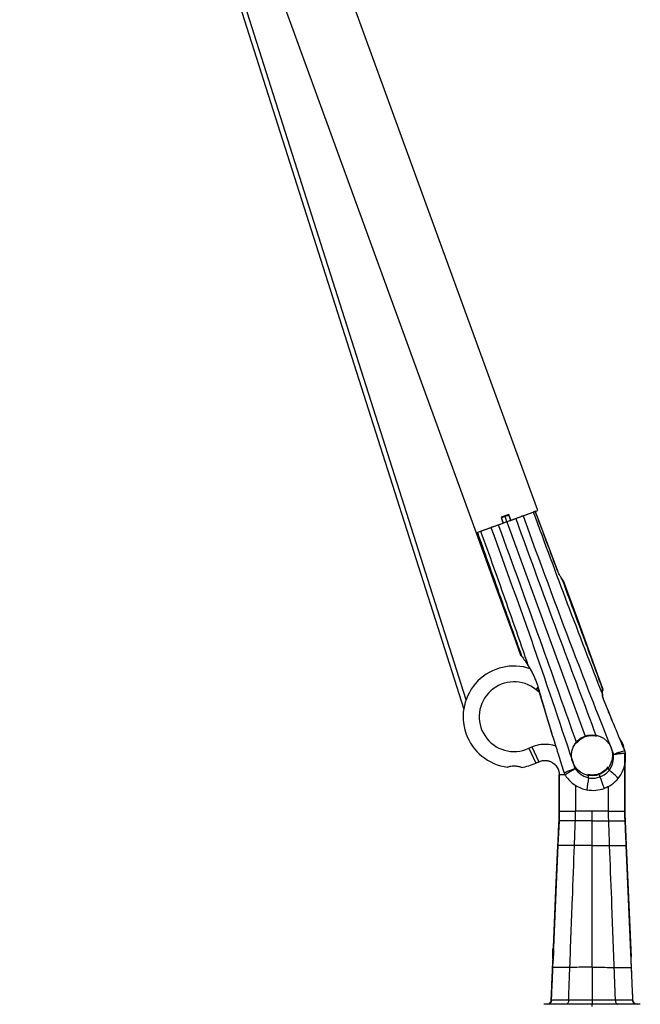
# Model space of a CAD drawing. Header units: millimetres. Extents: x 344 to 1211, y 459 to 1187.
# Tile 7 of 17: x 381 to 532, y 707 to 947. Entities that reach past the tile are written whole.
import ezdxf

# ---------------------------------------------------------------- set-up
doc = ezdxf.new("R2010")
doc.units = ezdxf.units.MM
doc.header["$LTSCALE"] = 5

msp = doc.modelspace()

# ---------------------------------------------------------------- linework, layer by layer
at = {"color": 7, "linetype": 'Continuous', "lineweight": 25}
for p, q in [((381, 1118.77), (489.25, 778.7)), ((489.77, 781), (383.01, 1116.41)), ((507.25, 827.15), (401.22, 1118.45)), ((386.19, 1112.98), (492.22, 821.68)), ((500.16, 826.16), (498.28, 825.48)), ((499.28, 825.81), (500.12, 826.12)), ((499.3, 825.74), (499.28, 825.81)), ((500.63, 824.74), (500.15, 826.03)), ((500.67, 824.75), (500.16, 826.16)), ((500.67, 824.75), (507.25, 827.15)), ((501.86, 825.19), (503.64, 825.83)), ((503.64, 825.83), (506.15, 826.75)), ((506.15, 826.75), (506.63, 826.92)), ((512.04, 812.56), (506.62, 827.03)), ((492.22, 821.68), (498.79, 824.07)), ((495.83, 822.99), (497.61, 823.64)), ((497.61, 823.64), (498.84, 824.09)), ((498.28, 825.48), (498.79, 824.07)), ((498.34, 825.47), (498.37, 825.38)), ((498.84, 824.09), (498.37, 825.38)), ((499.73, 824.41), (499.25, 825.73)), ((499.73, 824.41), (518.75, 772.16)), ((500.63, 824.74), (501.86, 825.19)), ((492.22, 821.68), (492.52, 821.79)), ((492.22, 821.68), (492.22, 821.68)), ((492.22, 821.68), (497.04, 808.41)), ((492.52, 821.79), (493.31, 822.07)), ((493.31, 822.07), (495.83, 822.99)), ((513.08, 810.5), (513.12, 810.41)), ((513.46, 810.09), (516.91, 800.61)), ((497.04, 808.41), (501.87, 795.14)), ((516.91, 800.61), (521.74, 787.34)), ((501.87, 795.14), (503.06, 791.87)), ((503.07, 791.87), (503.11, 791.78)), ((503.07, 791.87), (503.11, 791.78)), ((503.09, 791.82), (503.14, 791.74)), ((503.19, 791.7), (503.13, 791.76)), ((503.3, 791.62), (503.34, 791.57)), ((521.74, 787.34), (523.11, 783.57)), ((506.84, 783.44), (507.27, 783.97)), ((507.6, 782.83), (506.84, 783.44)), ((507.2, 784.14), (510.46, 773.24)), ((522.93, 783), (522.97, 783.1)), ((523.04, 783.18), (523.04, 783.18)), ((523.22, 781.15), (523.14, 781.37)), ((524.35, 778.38), (523.22, 781.15)), ((524.37, 778.39), (523.25, 781.15)), ((524.37, 778.38), (523.25, 781.15)), ((525.37, 775.94), (524.35, 778.44)), ((524.37, 778.38), (524.35, 778.44)), ((510.45, 773.31), (511.35, 770.47)), ((505.05, 769.16), (505.79, 769.51)), ((505.05, 769.16), (506.74, 765.54)), ((505.79, 769.51), (507.48, 765.88)), ((528.25, 768.95), (528.25, 768.95)), ((528.42, 768.53), (528.42, 768.53)), ((528.45, 768.44), (528.44, 768.48)), ((528.44, 768.48), (528.44, 768.48)), ((528.44, 768.48), (528.44, 768.48)), ((528.45, 768.44), (528.45, 768.44)), ((506.74, 765.54), (507.48, 765.88)), ((507.48, 765.88), (506.74, 765.54)), ((528.46, 767.47), (528.4, 767.96)), ((528.46, 767.47), (528.41, 767.9)), ((528.46, 753.87), (528.46, 767.47)), ((528.46, 767.47), (528.46, 767.47)), ((528.46, 767.47), (528.46, 753.87)), ((503.26, 764.5), (503.26, 764.5)), ((503.26, 764.5), (503.26, 764.5)), ((506.74, 765.54), (506.74, 765.54)), ((513.54, 763.59), (513.54, 763.59)), ((512.46, 762.71), (512.46, 753.87)), ((512.46, 753.87), (512.46, 762.71)), ((513.87, 762.71), (512.46, 762.71)), ((513.68, 763.16), (513.72, 763.06)), ((513.91, 762.64), (513.94, 762.58)), ((522.17, 762.77), (522.37, 762.2)), ((526.86, 761.84), (527.48, 762.72)), ((516.46, 760.2), (516.46, 753.87)), ((518.13, 759.32), (519.17, 759.04)), ((524.46, 753.87), (524.46, 759.93)), ((512.46, 753.87), (512.46, 753.87)), ((514.94, 753.87), (516.46, 753.87)), ((520.46, 753.87), (516.46, 753.87)), ((524.46, 753.87), (520.46, 753.87)), ((524.46, 753.87), (525.98, 753.87)), ((528.46, 753.87), (528.46, 753.87)), ((512.41, 751.52), (512.15, 745.51)), ((528.51, 751.52), (528.77, 745.51)), ((512.15, 745.51), (511.06, 720.64)), ((520.46, 715.77), (520.46, 745.47)), ((528.77, 745.51), (529.96, 718.25)), ((511.09, 720.54), (510.92, 720.26)), ((510.92, 718.87), (510.92, 720.26)), ((511.09, 718.84), (511.09, 720.54)), ((510.92, 717.82), (510.92, 718.87)), ((510.92, 717.82), (511.09, 717.54)), ((511.09, 717.54), (511.09, 718.84)), ((530.01, 717.15), (529.96, 718.25)), ((510.92, 717.44), (510.85, 715.72)), ((510.92, 717.44), (510.92, 717.44)), ((530.07, 715.72), (530.01, 717.15)), ((509.51, 706.76), (508.7, 706.75)), ((520.46, 706.75), (508.7, 706.75)), ((510.33, 706.91), (509.66, 706.77)), ((514.19, 706.76), (513.19, 706.76)), ((520.46, 706.76), (518.57, 706.76)), ((520.46, 706.76), (520.46, 706.75)), ((522.37, 706.76), (520.46, 706.76)), ((520.46, 706.25), (520.46, 706.75)), ((532.21, 706.75), (520.46, 706.75)), ((527.75, 706.76), (526.73, 706.76)), ((531.26, 706.77), (530.59, 706.91)), ((532.21, 706.75), (531.41, 706.76)), ((531.41, 706.76), (531.41, 706.76))]:
    msp.add_line(p, q, dxfattribs=at)
at = {"color": 7, "linetype": 'Continuous', "lineweight": 25, "flags": 128}
for points in [[(506.63, 826.92), (506.66, 826.93), (506.67, 826.94), (506.64, 826.93), (506.59, 826.91), (506.52, 826.88), (506.43, 826.85), (506.38, 826.83), (506.35, 826.82), (506.35, 826.82), (506.35, 826.82), (506.35, 826.82), (506.35, 826.82), (506.35, 826.82), (506.35, 826.82), (506.35, 826.82), (506.35, 826.83), (506.35, 826.83), (506.35, 826.83), (506.35, 826.83), (506.35, 826.83), (506.35, 826.83), (506.35, 826.83), (506.35, 826.83), (506.35, 826.82), (506.34, 826.82), (506.34, 826.82), (506.34, 826.82), (506.34, 826.82), (506.34, 826.82), (506.34, 826.82), (506.34, 826.82), (506.34, 826.82), (506.34, 826.82), (506.35, 826.82), (506.35, 826.82), (506.35, 826.82), (506.35, 826.82), (506.35, 826.82), (506.35, 826.82), (506.35, 826.82), (506.35, 826.82), (506.35, 826.82), (506.35, 826.82), (506.35, 826.82), (506.35, 826.82), (506.35, 826.82), (506.35, 826.82), (506.35, 826.82), (506.35, 826.82), (506.35, 826.82), (506.35, 826.82), (506.35, 826.82), (506.35, 826.82), (506.35, 826.82), (506.34, 826.82), (506.33, 826.82), (506.33, 826.82), (506.33, 826.82), (506.33, 826.82), (506.33, 826.82), (506.33, 826.82), (506.33, 826.82), (506.33, 826.82), (506.33, 826.82), (506.33, 826.82), (506.34, 826.82), (506.36, 826.83), (506.37, 826.83), (506.37, 826.83), (506.37, 826.83), (506.37, 826.83), (506.37, 826.83), (506.37, 826.83), (506.37, 826.83), (506.37, 826.83), (506.35, 826.83), (506.32, 826.82), (506.21, 826.78)], [(512.01, 812.55), (512.04, 812.56), (512.05, 812.56), (512.04, 812.56)], [(512.04, 812.56), (512.03, 812.56), (512.01, 812.55)], [(504.89, 789.31), (504.87, 789.28), (504.86, 789.25), (504.86, 789.22), (504.87, 789.21), (504.9, 789.19), (504.93, 789.19), (504.96, 789.19)], [(507.28, 784.16), (507.23, 784.14), (507.2, 784.14), (507.21, 784.14), (507.24, 784.15), (507.27, 784.16)], [(528.25, 768.95), (528.35, 768.71), (528.42, 768.52)], [(513.54, 763.59), (513.62, 763.35), (513.68, 763.16)], [(524.38, 764.46), (524.5, 764.15), (524.64, 763.78)], [(519.4, 762.58), (519.49, 762.33), (519.62, 761.95)], [(522.37, 762.2), (522.57, 761.65), (522.77, 761.13), (522.94, 760.64), (523.1, 760.21), (523.23, 759.86), (523.32, 759.6), (523.38, 759.44), (523.4, 759.38)], [(511.06, 720.64), (511.67, 734.56), (512.15, 745.51)], [(530.07, 715.72), (529.34, 732.4), (528.77, 745.51)], [(510.85, 715.72), (510.89, 716.68), (510.92, 717.44)], [(509.51, 706.76), (509.51, 706.76), (509.51, 706.76), (509.51, 706.76), (509.51, 706.76), (509.51, 706.76), (509.51, 706.76), (509.51, 706.76), (509.51, 706.76)], [(514.76, 707.75), (514.75, 707.55), (514.71, 707.37), (514.66, 707.2), (514.59, 707.05), (514.5, 706.93), (514.41, 706.84), (514.3, 706.78), (514.19, 706.76)], [(520.46, 707.75), (520.46, 707.56), (520.46, 707.37), (520.46, 707.2), (520.46, 707.05), (520.46, 706.93), (520.46, 706.84), (520.46, 706.78), (520.46, 706.76)], [(526.16, 707.75), (526.17, 707.55), (526.2, 707.37), (526.26, 707.2), (526.33, 707.05), (526.41, 706.93), (526.51, 706.84), (526.62, 706.78), (526.73, 706.76)], [(531.41, 706.76), (531.41, 706.76), (531.41, 706.76), (531.41, 706.76), (531.41, 706.76), (531.41, 706.76), (531.41, 706.76), (531.41, 706.76), (531.41, 706.76)]]:
    msp.add_lwpolyline(points, dxfattribs=at)
at = {"color": 7, "linetype": 'Continuous', "lineweight": 25}
msp.add_circle((520.46, 767.47), 5, dxfattribs=at)
for centre, radius, start, end in [((512.99, 809.91), 0.5, 20, 65), ((503.44, 792.01), 0.4, 199.9997, 230.6996), ((503.58, 791.88), 0.386, 198.7172, 230.6632), ((503.61, 791.77), 0.342, 196.8739, 215.8042), ((503.61, 791.77), 0.341, 215.8479, 232.9591), ((501.41, 776.84), 12.37, 71.1197, 262.9216), ((501.46, 776.87), 8.5, 50.71, 295), ((522.73, 783.44), 0.4, 320, 20), ((501.46, 776.87), 12.5, 278.278, 295), ((501.46, 776.87), 12.5, 278.2794, 295), ((511.5, 746.56), 21.66, 44.8496, 52.6508), ((514.18, 763.17), 0.472, 192.3815, 198.4651), ((514.33, 762.89), 0.49, 209.2986, 217.8271), ((540.76, 757.21), 21.66, 167.3494, 175.1498), ((509.5, 707.76), 1, 270.5004, 357.5072), ((509.5, 707.76), 1, 270.4999, 357.5064), ((531.42, 707.76), 1, 182.4928, 269.4997), ((531.42, 707.76), 1, 182.4936, 269.5001)]:
    msp.add_arc(centre, radius, start, end, dxfattribs=at)
for points, knots in [([(499.25, 825.73), (499.42, 825.78), (499.72, 825.88), (500.02, 825.98), (500.15, 826.03)], [0, 0, 0, 0, 0.559098, 1, 1, 1, 1]), ([(503.2, 825.72), (503.24, 825.73), (503.3, 825.76), (503.34, 825.77), (503.36, 825.78)], [0, 0, 0, 0, 0.500123, 1, 1, 1, 1]), ([(503.53, 825.82), (503.53, 825.82), (503.52, 825.81), (503.47, 825.79), (503.39, 825.77), (503.32, 825.74), (503.28, 825.73)], [0, 0, 0, 0, 0.249273, 0.499995, 0.750259, 1, 1, 1, 1]), ([(503.31, 825.76), (503.31, 825.76), (503.33, 825.76), (503.37, 825.76), (503.41, 825.77), (503.43, 825.78)], [0, 0, 0, 0, 0.005247, 0.514407, 1, 1, 1, 1]), ([(503.64, 825.83), (507.63, 814.92), (514.76, 795.44), (522.37, 776.15), (525.72, 767.66)], [0, 0, 0, 0, 0.559875, 1, 1, 1, 1]), ([(506.15, 826.75), (508.89, 819.31), (514.37, 804.43), (520.11, 789.66), (522.98, 782.27)], [0, 0, 0, 0, 0.499932, 1, 1, 1, 1]), ([(512.01, 812.55), (511.01, 815.2), (509.21, 819.99), (507.43, 824.78), (506.63, 826.92)], [0, 0, 0, 0, 0.553436, 1, 1, 1, 1]), ([(497.61, 823.64), (501.21, 813.72), (507.65, 796), (513.92, 778.22), (516.67, 770.39)], [0, 0, 0, 0, 0.559994, 1, 1, 1, 1]), ([(498.37, 825.38), (498.53, 825.44), (498.83, 825.56), (499.12, 825.68), (499.25, 825.73)], [0, 0, 0, 0, 0.560927, 1, 1, 1, 1]), ([(498.84, 824.09), (499.01, 824.15), (499.3, 824.26), (499.6, 824.36), (499.73, 824.41)], [0, 0, 0, 0, 0.5599832, 1, 1, 1, 1]), ([(499.73, 824.41), (499.9, 824.47), (500.2, 824.58), (500.49, 824.69), (500.63, 824.74)], [0, 0, 0, 0, 0.559982, 1, 1, 1, 1]), ([(501.86, 825.19), (505.47, 815.27), (511.93, 797.55), (518.56, 779.91), (521.48, 772.14)], [0, 0, 0, 0, 0.559994, 1, 1, 1, 1]), ([(492.52, 821.79), (494.53, 816.16), (498.1, 806.12), (501.7, 796.09), (503.29, 791.67)], [0, 0, 0, 0, 0.56, 1, 1, 1, 1]), ([(493.31, 822.07), (495.42, 816.23), (499.18, 805.79), (502.81, 795.31), (504.41, 790.7)], [0, 0, 0, 0, 0.559966, 1, 1, 1, 1]), ([(495.83, 822.99), (499.36, 813.24), (506.44, 793.74), (513.01, 774.07), (516.3, 764.23)], [0, 0, 0, 0, 0.4998805, 1, 1, 1, 1]), ([(496.17, 823.14), (496.13, 823.12), (496.06, 823.1), (495.98, 823.07), (495.93, 823.05), (495.92, 823.05), (495.92, 823.05)], [0, 0, 0, 0, 0.24969, 0.500031, 0.750716, 1, 1, 1, 1]), ([(496.01, 823.12), (496, 823.1), (495.97, 823.08), (495.93, 823.07), (495.92, 823.06)], [0, 0, 0, 0, 0.514694, 1, 1, 1, 1]), ([(496.02, 823.08), (496.04, 823.09), (496.08, 823.11), (496.12, 823.14), (496.17, 823.19), (496.19, 823.22), (496.19, 823.24)], [0, 0, 0, 0, 0.236242, 0.483944, 0.739954, 1, 1, 1, 1]), ([(496.07, 823.12), (496.09, 823.13), (496.13, 823.15), (496.2, 823.17), (496.23, 823.18)], [0, 0, 0, 0, 0.499839, 1, 1, 1, 1]), ([(513.08, 810.5), (513, 810.63), (512.83, 810.91), (512.43, 811.58), (512.18, 812.16), (512.01, 812.55)], [0, 0, 0, 0, 0.257201, 0.504408, 1, 1, 1, 1]), ([(513.08, 810.5), (513.07, 810.53), (513.06, 810.59), (513.02, 810.64), (512.99, 810.65), (512.99, 810.65)], [0, 0, 0, 0, 0.504267, 0.993273, 1, 1, 1, 1]), ([(513.06, 810.47), (513.07, 810.48), (513.08, 810.5), (513.05, 810.57), (513.03, 810.62)], [0, 0, 0, 0, 0.371839, 1, 1, 1, 1]), ([(513.1, 810.41), (513.09, 810.42), (513.08, 810.43), (513.06, 810.45), (513.05, 810.45)], [0, 0, 0, 0, 0.884879, 1, 1, 1, 1]), ([(513.36, 810.13), (513.33, 810.16), (513.26, 810.21), (513.15, 810.4), (513.08, 810.5)], [0, 0, 0, 0, 0.467753, 1, 1, 1, 1]), ([(513.36, 810.13), (513.34, 810.16), (513.32, 810.22), (513.26, 810.3), (513.19, 810.37), (513.13, 810.4), (513.1, 810.41)], [0, 0, 0, 0, 0.25175, 0.505625, 0.756605, 1, 1, 1, 1]), ([(513.12, 810.41), (514.97, 805.39), (518.29, 796.42), (521.59, 787.45), (523.04, 783.5)], [0, 0, 0, 0, 0.559995, 1, 1, 1, 1]), ([(513.2, 810.37), (513.2, 810.37), (513.2, 810.37), (513.16, 810.39), (513.15, 810.39)], [0, 0, 0, 0, 0.800206, 1, 1, 1, 1]), ([(513.46, 810.09), (513.46, 810.09), (513.45, 810.09), (513.39, 810.12), (513.36, 810.13)], [0, 0, 0, 0, 0.521434, 1, 1, 1, 1]), ([(503.07, 791.87), (503.08, 791.86), (503.09, 791.85), (503.17, 791.79), (503.22, 791.75)], [0, 0, 0, 0, 0.478744, 1, 1, 1, 1]), ([(503.2, 791.69), (503.21, 791.68), (503.22, 791.67), (503.29, 791.61), (503.34, 791.58)], [0, 0, 0, 0, 0.392765, 1, 1, 1, 1]), ([(503.22, 791.75), (503.23, 791.74), (503.25, 791.72), (503.27, 791.69), (503.29, 791.67)], [0, 0, 0, 0, 0.54761, 1, 1, 1, 1]), ([(503.29, 791.67), (503.35, 791.58), (503.5, 791.38), (504.06, 790.6), (504.55, 789.85), (504.89, 789.31)], [0, 0, 0, 0, 0.189617, 0.427323, 1, 1, 1, 1]), ([(503.34, 791.58), (503.35, 791.57), (503.37, 791.55), (503.4, 791.51), (503.41, 791.5)], [0, 0, 0, 0, 0.546429, 1, 1, 1, 1]), ([(503.41, 791.5), (503.39, 791.52), (503.36, 791.55), (503.35, 791.57), (503.34, 791.58)], [0, 0, 0, 0, 0.573226, 1, 1, 1, 1]), ([(503.41, 791.5), (503.44, 791.46), (503.5, 791.39), (503.58, 791.27), (503.63, 791.21)], [0, 0, 0, 0, 0.478585, 1, 1, 1, 1]), ([(504.41, 790.7), (504.5, 790.44), (504.66, 789.98), (504.82, 789.52), (504.89, 789.31)], [0, 0, 0, 0, 0.559997, 1, 1, 1, 1]), ([(504.89, 789.31), (505.21, 788.76), (505.84, 787.7), (506.53, 786.22), (507, 785.05), (507.19, 784.43), (507.28, 784.16)], [0, 0, 0, 0, 0.348479, 0.6657719, 0.8507694, 1, 1, 1, 1]), ([(507.28, 784.16), (507.64, 782.9), (508.32, 780.58), (509.2, 777.56), (509.9, 775.2), (510.29, 773.9), (510.46, 773.32)], [0, 0, 0, 0, 0.346464, 0.641349, 0.836915, 1, 1, 1, 1]), ([(522.98, 782.27), (522.97, 782.42), (522.95, 782.73), (522.97, 783.11), (523, 783.41), (523.03, 783.47), (523.04, 783.5)], [0, 0, 0, 0, 0.22449, 0.47952, 0.751949, 1, 1, 1, 1]), ([(523.04, 783.5), (523.05, 783.46), (523.07, 783.4), (523.07, 783.29), (523.03, 783.19), (522.99, 783.13), (522.97, 783.1)], [0, 0, 0, 0, 0.2456137, 0.499979, 0.7543553, 1, 1, 1, 1]), ([(522.97, 783.1), (522.99, 783.13), (523.03, 783.17), (523.04, 783.18), (523.04, 783.18)], [0, 0, 0, 0, 0.560535, 1, 1, 1, 1]), ([(523.03, 782.17), (523.02, 782.29), (523, 782.54), (523, 782.81), (523, 782.97), (522.98, 783), (522.97, 783)], [0, 0, 0, 0, 0.271276, 0.564157, 0.874195, 1, 1, 1, 1]), ([(523.04, 783.5), (523.06, 783.52), (523.1, 783.57), (523.11, 783.57), (523.11, 783.57)], [0, 0, 0, 0, 0.559473, 1, 1, 1, 1]), ([(523.14, 781.37), (523.1, 781.52), (523.02, 781.84), (522.99, 782.12), (522.98, 782.27)], [0, 0, 0, 0, 0.471323, 1, 1, 1, 1]), ([(522.98, 782.27), (522.99, 782.25), (523.01, 782.23), (523.03, 782.19), (523.03, 782.16), (523.03, 782.15)], [0, 0, 0, 0, 0.353105, 0.731248, 1, 1, 1, 1]), ([(523.18, 781.36), (523.15, 781.49), (523.07, 781.77), (523.05, 782.02), (523.03, 782.15)], [0, 0, 0, 0, 0.470121, 1, 1, 1, 1]), ([(523.14, 781.37), (523.15, 781.37), (523.18, 781.36), (523.2, 781.35), (523.19, 781.34), (523.19, 781.33)], [0, 0, 0, 0, 0.327297, 0.68607, 1, 1, 1, 1]), ([(523.14, 781.36), (523.16, 781.36), (523.18, 781.35), (523.2, 781.34), (523.2, 781.33), (523.2, 781.33)], [0, 0, 0, 0, 0.438026, 0.925106, 1, 1, 1, 1]), ([(523.26, 781.16), (523.24, 781.18), (523.22, 781.24), (523.21, 781.3), (523.2, 781.33)], [0, 0, 0, 0, 0.4529998, 1, 1, 1, 1]), ([(523.22, 781.15), (523.23, 781.15), (523.25, 781.16), (523.26, 781.16), (523.25, 781.16), (523.24, 781.15)], [0, 0, 0, 0, 0.331571, 0.696218, 1, 1, 1, 1]), ([(524.35, 778.38), (524.36, 778.38), (524.38, 778.39), (524.39, 778.39), (524.37, 778.38), (524.37, 778.38)], [0, 0, 0, 0, 0.339744, 0.712444, 1, 1, 1, 1]), ([(528.25, 768.95), (527.54, 770.68), (526.26, 773.83), (524.94, 776.97), (524.35, 778.38)], [0, 0, 0, 0, 0.551318, 1, 1, 1, 1]), ([(510.46, 773.32), (510.45, 773.31), (510.44, 773.31), (510.43, 773.31), (510.44, 773.31), (510.44, 773.31)], [0, 0, 0, 0, 0.395529, 0.828019, 1, 1, 1, 1]), ([(510.46, 773.32), (511.04, 771.47), (512.04, 768.22), (513.09, 764.99), (513.54, 763.59)], [0, 0, 0, 0, 0.568289, 1, 1, 1, 1]), ([(516.67, 770.39), (516.97, 770.75), (517.55, 771.45), (518.39, 771.83), (518.8, 772.02)], [0, 0, 0, 0, 0.504275, 1, 1, 1, 1]), ([(518.8, 772.02), (519.31, 772.16), (520.19, 772.39), (521.09, 772.22), (521.48, 772.14)], [0, 0, 0, 0, 0.569581, 1, 1, 1, 1]), ([(528.3, 768.9), (528.29, 768.96), (528.23, 769.55), (527.87, 770.47), (527.38, 771.22), (527.19, 771.52)], [0, 0, 0, 0, 0.064256, 0.621786, 1, 1, 1, 1]), ([(528.3, 768.85), (528.3, 768.93), (528.24, 769.53), (527.88, 770.46), (527.39, 771.21), (527.19, 771.51)], [0, 0, 0, 0, 0.074289, 0.627892, 1, 1, 1, 1]), ([(505.79, 769.51), (506.38, 769.73), (507.55, 770.18), (509.45, 770.24), (510.83, 770.07), (511.5, 769.74), (511.6, 769.69)], [0, 0, 0, 0, 0.313642, 0.628224, 0.942654, 1, 1, 1, 1]), ([(528.46, 768.42), (528.38, 768.44), (528.23, 768.48), (527.59, 768.33), (526.73, 768.04), (526.06, 767.79), (525.72, 767.66)], [0, 0, 0, 0, 0.249136, 0.499098, 0.749471, 1, 1, 1, 1]), ([(528.42, 768.53), (528.39, 768.6), (528.33, 768.74), (528.28, 768.88), (528.25, 768.95)], [0, 0, 0, 0, 0.560227, 1, 1, 1, 1]), ([(528.44, 768.48), (528.44, 768.48), (528.43, 768.5), (528.42, 768.52), (528.42, 768.53)], [0, 0, 0, 0, 0.4491054, 1, 1, 1, 1]), ([(528.42, 768.52), (528.42, 768.52), (528.42, 768.53), (528.42, 768.53), (528.42, 768.53)], [0, 0, 0, 0, 0.560278, 1, 1, 1, 1]), ([(528.44, 768.48), (528.44, 768.49), (528.43, 768.5), (528.42, 768.52), (528.42, 768.53)], [0, 0, 0, 0, 0.560942, 1, 1, 1, 1]), ([(528.44, 768.47), (528.44, 768.48), (528.43, 768.5), (528.42, 768.52), (528.42, 768.52)], [0, 0, 0, 0, 0.560606, 1, 1, 1, 1]), ([(528.44, 768.48), (528.44, 768.48), (528.44, 768.48), (528.44, 768.47), (528.44, 768.47)], [0, 0, 0, 0, 0.538507, 1, 1, 1, 1]), ([(528.45, 768.44), (528.45, 768.45), (528.45, 768.46), (528.44, 768.47), (528.44, 768.48)], [0, 0, 0, 0, 0.563037, 1, 1, 1, 1]), ([(528.46, 768.42), (528.45, 768.43), (528.45, 768.45), (528.44, 768.46), (528.44, 768.47)], [0, 0, 0, 0, 0.565295, 1, 1, 1, 1]), ([(528.45, 768.44), (528.45, 768.44), (528.45, 768.45), (528.45, 768.44), (528.45, 768.44), (528.46, 768.42), (528.46, 768.42)], [0, 0, 0, 0, 0.254098, 0.515842, 0.743306, 1, 1, 1, 1]), ([(528.6, 767.91), (528.58, 768.01), (528.55, 768.19), (528.48, 768.37), (528.45, 768.44)], [0, 0, 0, 0, 0.560037, 1, 1, 1, 1]), ([(507.48, 765.88), (507.77, 765.99), (508.32, 766.2), (509.21, 766.24), (510.06, 766.07), (510.86, 765.69), (511.54, 765.13), (512.05, 764.42), (512.39, 763.6), (512.44, 763.01), (512.46, 762.71)], [0, 0, 0, 0, 0.129969, 0.249973, 0.376329, 0.499991, 0.623658, 0.75001, 0.870115, 1, 1, 1, 1]), ([(507.48, 765.88), (507.77, 765.99), (508.35, 766.21), (509.26, 766.23), (510.1, 766.05), (510.86, 765.69), (511.51, 765.16), (512.02, 764.47), (512.39, 763.64), (512.43, 763.02), (512.46, 762.71)], [0, 0, 0, 0, 0.133705, 0.261609, 0.383708, 0.5, 0.616289, 0.738387, 0.866292, 1, 1, 1, 1]), ([(507.48, 765.88), (507.48, 765.88), (507.48, 765.88), (507.48, 765.88), (507.48, 765.88)], [0, 0, 0, 0, 0.56, 1, 1, 1, 1]), ([(524.64, 763.78), (524.82, 764.06), (525.19, 764.62), (525.66, 765.91), (525.7, 766.96), (525.72, 767.66)], [0, 0, 0, 0, 0.240347, 0.489901, 1, 1, 1, 1]), ([(525.72, 767.66), (525.91, 767.69), (526.12, 767.72), (526.48, 767.78), (526.82, 767.83), (527.12, 767.87), (527.3, 767.89), (527.45, 767.91), (527.68, 767.94), (527.9, 767.96), (528.12, 767.98), (528.25, 767.98), (528.34, 767.98), (528.41, 767.98), (528.53, 767.96), (528.57, 767.93), (528.6, 767.91)], [0, 0, 0, 0, 0.1250512, 0.1473339, 0.2504241, 0.3758156, 0.3780825, 0.3944727, 0.5012691, 0.5866319, 0.6124242, 0.7518244, 0.7537873, 0.7696408, 0.87631, 1, 1, 1, 1]), ([(527.48, 762.72), (527.89, 763.54), (528.71, 765.17), (528.63, 767), (528.6, 767.91)], [0, 0, 0, 0, 0.5003737, 1, 1, 1, 1]), ([(503.26, 764.5), (503.24, 764.5), (503.19, 764.52), (502.89, 764.61), (502.44, 764.71), (501.87, 764.79), (501.26, 764.8), (500.69, 764.75), (500.2, 764.65), (499.99, 764.59), (499.89, 764.56)], [0, 0, 0, 0, 0.124796, 0.249508, 0.377675, 0.509001, 0.635805, 0.756989, 0.88089, 1, 1, 1, 1]), ([(513.54, 763.59), (513.56, 763.51), (513.61, 763.37), (513.66, 763.22), (513.68, 763.16)], [0, 0, 0, 0, 0.559773, 1, 1, 1, 1]), ([(513.72, 763.06), (513.76, 763.12), (513.84, 763.23), (514.23, 763.44), (514.7, 763.64), (515.17, 763.83), (515.7, 764.02), (516.1, 764.16), (516.3, 764.23)], [0, 0, 0, 0, 0.20965, 0.42523, 0.56843, 0.706464, 0.84462, 1, 1, 1, 1]), ([(513.94, 762.59), (513.98, 762.66), (514.06, 762.79), (514.6, 763.18), (515.38, 763.67), (515.99, 764.04), (516.3, 764.23)], [0, 0, 0, 0, 0.24829, 0.498119, 0.74891, 1, 1, 1, 1]), ([(516.3, 764.23), (516.77, 763.71), (517.47, 762.93), (518.67, 762.25), (519.31, 762.05), (519.62, 761.95)], [0, 0, 0, 0, 0.510122, 0.759663, 1, 1, 1, 1]), ([(524.32, 764.62), (524.02, 764.25), (523.42, 763.51), (522.55, 763.11), (522.12, 762.91)], [0, 0, 0, 0, 0.502711, 1, 1, 1, 1]), ([(522.37, 762.2), (522.86, 762.42), (523.71, 762.81), (524.36, 763.48), (524.64, 763.78)], [0, 0, 0, 0, 0.560988, 1, 1, 1, 1]), ([(512.46, 762.71), (512.46, 762.71), (512.46, 762.71), (512.46, 762.71), (512.46, 762.71)], [0, 0, 0, 0, 0.56, 1, 1, 1, 1]), ([(513.68, 763.16), (513.69, 763.14), (513.7, 763.11), (513.72, 763.08), (513.72, 763.06)], [0, 0, 0, 0, 0.560461, 1, 1, 1, 1]), ([(513.68, 763.16), (513.68, 763.16), (513.68, 763.16), (513.68, 763.16), (513.68, 763.16)], [0, 0, 0, 0, 0.56025, 1, 1, 1, 1]), ([(513.68, 763.16), (513.69, 763.13), (513.71, 763.08), (513.73, 763.04), (513.73, 763.02)], [0, 0, 0, 0, 0.560369, 1, 1, 1, 1]), ([(513.72, 763.06), (513.73, 763.04), (513.75, 763), (513.78, 762.91), (513.83, 762.81), (513.88, 762.7), (513.92, 762.63), (513.94, 762.59)], [0, 0, 0, 0, 0.145011, 0.311912, 0.497881, 0.732866, 1, 1, 1, 1]), ([(513.73, 763.02), (513.74, 763), (513.75, 762.97), (513.78, 762.9), (513.81, 762.83), (513.85, 762.74), (513.88, 762.68), (513.9, 762.65)], [0, 0, 0, 0, 0.127963, 0.286345, 0.472457, 0.71646, 1, 1, 1, 1]), ([(513.77, 762.94), (513.78, 762.9), (513.8, 762.84), (513.83, 762.78), (513.85, 762.76)], [0, 0, 0, 0, 0.59791, 1, 1, 1, 1]), ([(513.9, 762.65), (513.91, 762.64), (513.92, 762.62), (513.93, 762.59), (513.94, 762.58)], [0, 0, 0, 0, 0.56002, 1, 1, 1, 1]), ([(513.94, 762.59), (513.95, 762.58), (513.96, 762.55), (513.97, 762.52), (513.98, 762.51)], [0, 0, 0, 0, 0.560015, 1, 1, 1, 1]), ([(513.94, 762.58), (513.95, 762.57), (513.96, 762.54), (513.97, 762.52), (513.98, 762.51)], [0, 0, 0, 0, 0.559362, 1, 1, 1, 1]), ([(513.98, 762.51), (514.54, 761.81), (515.65, 760.39), (517.3, 759.67), (518.13, 759.32)], [0, 0, 0, 0, 0.4996909, 1, 1, 1, 1]), ([(522.12, 762.91), (521.66, 762.78), (520.74, 762.53), (519.8, 762.71), (519.33, 762.8)], [0, 0, 0, 0, 0.4969931, 1, 1, 1, 1]), ([(519.62, 761.95), (520.15, 761.91), (521.08, 761.82), (521.98, 762.09), (522.37, 762.2)], [0, 0, 0, 0, 0.558411, 1, 1, 1, 1]), ([(523.4, 759.38), (524.03, 759.66), (525.35, 760.24), (526.34, 761.29), (526.86, 761.84)], [0, 0, 0, 0, 0.479869, 1, 1, 1, 1]), ([(519.17, 759.04), (519.92, 758.96), (521.35, 758.79), (522.74, 759.19), (523.4, 759.38)], [0, 0, 0, 0, 0.520131, 1, 1, 1, 1]), ([(512.41, 751.52), (512.42, 751.95), (512.45, 752.74), (512.46, 753.52), (512.46, 753.87)], [0, 0, 0, 0, 0.560002, 1, 1, 1, 1]), ([(512.46, 753.87), (512.46, 753.43), (512.45, 752.64), (512.42, 751.86), (512.41, 751.52)], [0, 0, 0, 0, 0.559998, 1, 1, 1, 1]), ([(512.46, 753.87), (512.49, 753.87), (512.54, 753.87), (512.95, 753.87), (513.62, 753.87), (514.34, 753.87), (514.75, 753.87), (514.89, 753.87), (514.94, 753.87)], [0, 0, 0, 0, 0.214987, 0.404388, 0.7051, 0.903865, 0.964811, 1, 1, 1, 1]), ([(516.39, 751.5), (516.41, 751.94), (516.43, 752.73), (516.45, 753.52), (516.46, 753.87)], [0, 0, 0, 0, 0.560205, 1, 1, 1, 1]), ([(520.46, 751.5), (520.46, 751.94), (520.46, 752.73), (520.46, 753.52), (520.46, 753.87)], [0, 0, 0, 0, 0.559998, 1, 1, 1, 1]), ([(524.53, 751.5), (524.51, 751.94), (524.48, 752.73), (524.47, 753.52), (524.46, 753.87)], [0, 0, 0, 0, 0.560205, 1, 1, 1, 1]), ([(525.98, 753.87), (526.02, 753.87), (526.45, 753.87), (527.23, 753.87), (527.96, 753.87), (528.38, 753.87), (528.43, 753.87), (528.46, 753.87)], [0, 0, 0, 0, 0.034556, 0.29304, 0.594281, 0.784249, 1, 1, 1, 1]), ([(528.51, 751.52), (528.49, 751.95), (528.46, 752.74), (528.46, 753.52), (528.46, 753.87)], [0, 0, 0, 0, 0.560002, 1, 1, 1, 1]), ([(528.46, 753.87), (528.46, 753.43), (528.47, 752.64), (528.5, 751.86), (528.51, 751.52)], [0, 0, 0, 0, 0.559998, 1, 1, 1, 1]), ([(512.15, 745.51), (512.2, 746.63), (512.28, 748.63), (512.37, 750.64), (512.41, 751.52)], [0, 0, 0, 0, 0.559991, 1, 1, 1, 1]), ([(516.39, 751.5), (515.81, 751.5), (514.64, 751.5), (513.34, 751.51), (512.55, 751.51), (512.46, 751.51), (512.41, 751.52)], [0, 0, 0, 0, 0.282917, 0.563629, 0.782688, 1, 1, 1, 1]), ([(512.41, 751.52), (512.41, 751.52), (512.41, 751.52), (512.41, 751.52), (512.41, 751.52)], [0, 0, 0, 0, 0.560021, 1, 1, 1, 1]), ([(516.17, 745.47), (516.21, 746.59), (516.28, 748.6), (516.36, 750.61), (516.39, 751.5)], [0, 0, 0, 0, 0.55964, 1, 1, 1, 1]), ([(520.46, 751.5), (519.7, 751.5), (518.34, 751.5), (516.99, 751.5), (516.39, 751.5)], [0, 0, 0, 0, 0.561731, 1, 1, 1, 1]), ([(520.46, 745.47), (520.46, 746.59), (520.46, 748.59), (520.46, 750.61), (520.46, 751.5)], [0, 0, 0, 0, 0.559984, 1, 1, 1, 1]), ([(520.46, 751.5), (521.22, 751.5), (522.58, 751.5), (523.93, 751.5), (524.53, 751.5)], [0, 0, 0, 0, 0.561731, 1, 1, 1, 1]), ([(524.53, 751.5), (525.11, 751.5), (526.28, 751.5), (527.58, 751.51), (528.37, 751.51), (528.46, 751.51), (528.51, 751.52)], [0, 0, 0, 0, 0.282917, 0.563629, 0.782688, 1, 1, 1, 1]), ([(524.75, 745.47), (524.71, 746.59), (524.64, 748.6), (524.56, 750.61), (524.53, 751.5)], [0, 0, 0, 0, 0.55964, 1, 1, 1, 1]), ([(528.77, 745.51), (528.72, 746.63), (528.64, 748.63), (528.55, 750.64), (528.51, 751.52)], [0, 0, 0, 0, 0.559991, 1, 1, 1, 1]), ([(528.51, 751.52), (528.51, 751.52), (528.51, 751.52), (528.51, 751.52), (528.51, 751.52)], [0, 0, 0, 0, 0.560021, 1, 1, 1, 1]), ([(516.17, 745.47), (515.57, 745.47), (514.37, 745.48), (513.07, 745.49), (512.29, 745.5), (512.19, 745.5), (512.15, 745.51)], [0, 0, 0, 0, 0.283012, 0.56437, 0.78344, 1, 1, 1, 1]), ([(512.15, 745.51), (512.15, 745.51), (512.15, 745.51), (512.15, 745.51), (512.15, 745.51)], [0, 0, 0, 0, 0.560033, 1, 1, 1, 1]), ([(515.05, 715.76), (515.26, 721.31), (515.63, 731.21), (516, 741.11), (516.17, 745.47)], [0, 0, 0, 0, 0.560015, 1, 1, 1, 1]), ([(520.46, 745.47), (519.65, 745.47), (518.21, 745.47), (516.79, 745.47), (516.17, 745.47)], [0, 0, 0, 0, 0.565011, 1, 1, 1, 1]), ([(520.46, 745.47), (521.27, 745.47), (522.7, 745.47), (524.13, 745.47), (524.75, 745.47)], [0, 0, 0, 0, 0.565011, 1, 1, 1, 1]), ([(524.75, 745.47), (525.35, 745.47), (526.55, 745.48), (527.85, 745.49), (528.63, 745.5), (528.72, 745.5), (528.77, 745.51)], [0, 0, 0, 0, 0.283012, 0.56437, 0.78344, 1, 1, 1, 1]), ([(525.86, 715.76), (525.66, 721.31), (525.28, 731.21), (524.91, 741.11), (524.75, 745.47)], [0, 0, 0, 0, 0.560015, 1, 1, 1, 1]), ([(528.77, 745.51), (528.77, 745.51), (528.77, 745.51), (528.77, 745.51), (528.77, 745.51)], [0, 0, 0, 0, 0.560033, 1, 1, 1, 1]), ([(510.92, 717.44), (510.93, 717.47), (510.94, 717.53), (511.02, 717.9), (511.09, 718.42), (511.14, 719.04), (511.15, 719.66), (511.12, 720.18), (511.08, 720.55), (511.07, 720.61), (511.06, 720.64)], [0, 0, 0, 0, 0.124872, 0.25083, 0.376942, 0.502308, 0.626466, 0.750479, 0.875071, 1, 1, 1, 1]), ([(511.06, 720.64), (511.06, 720.64), (511.06, 720.64), (511.06, 720.64), (511.06, 720.64)], [0, 0, 0, 0, 0.560009, 1, 1, 1, 1]), ([(510.85, 715.72), (510.79, 714.42), (510.68, 711.75), (510.56, 709.08), (510.5, 707.71)], [0, 0, 0, 0, 0.487283, 1, 1, 1, 1]), ([(510.85, 715.72), (510.79, 714.42), (510.68, 711.75), (510.56, 709.08), (510.5, 707.71)], [0, 0, 0, 0, 0.487283, 1, 1, 1, 1]), ([(510.5, 707.71), (510.57, 709.21), (510.68, 711.88), (510.8, 714.54), (510.85, 715.72)], [0, 0, 0, 0, 0.560007, 1, 1, 1, 1]), ([(515.05, 715.76), (514.38, 715.76), (513.02, 715.75), (511.74, 715.74), (510.98, 715.73), (510.89, 715.72), (510.85, 715.72)], [0, 0, 0, 0, 0.272144, 0.550686, 0.773901, 1, 1, 1, 1]), ([(510.85, 715.72), (510.85, 715.72), (510.85, 715.72), (510.85, 715.72), (510.85, 715.72)], [0, 0, 0, 0, 0.780373, 1, 1, 1, 1]), ([(510.92, 717.44), (510.92, 717.44), (510.92, 717.44), (510.92, 717.44), (510.92, 717.44)], [0, 0, 0, 0, 0.404303, 1, 1, 1, 1]), ([(514.76, 707.75), (514.81, 709.25), (514.91, 711.92), (515.01, 714.59), (515.05, 715.76)], [0, 0, 0, 0, 0.560193, 1, 1, 1, 1]), ([(520.46, 715.77), (519.39, 715.77), (517.48, 715.77), (515.79, 715.76), (515.05, 715.76)], [0, 0, 0, 0, 0.560691, 1, 1, 1, 1]), ([(520.46, 715.77), (520.46, 714.28), (520.46, 711.61), (520.46, 708.93), (520.46, 707.75)], [0, 0, 0, 0, 0.559973, 1, 1, 1, 1]), ([(520.46, 715.77), (521.53, 715.77), (523.44, 715.77), (525.12, 715.76), (525.86, 715.76)], [0, 0, 0, 0, 0.560691, 1, 1, 1, 1]), ([(526.16, 707.75), (526.1, 709.25), (526.01, 711.92), (525.91, 714.59), (525.86, 715.76)], [0, 0, 0, 0, 0.560193, 1, 1, 1, 1]), ([(525.86, 715.76), (526.54, 715.76), (527.9, 715.75), (529.18, 715.74), (529.93, 715.73), (530.02, 715.72), (530.07, 715.72)], [0, 0, 0, 0, 0.272144, 0.550686, 0.773901, 1, 1, 1, 1]), ([(530.42, 707.71), (530.36, 709), (530.25, 711.67), (530.13, 714.33), (530.07, 715.72)], [0, 0, 0, 0, 0.481279, 1, 1, 1, 1]), ([(530.42, 707.71), (530.35, 709.21), (530.24, 711.88), (530.12, 714.54), (530.07, 715.72)], [0, 0, 0, 0, 0.560007, 1, 1, 1, 1]), ([(530.07, 715.72), (530.07, 715.72), (530.07, 715.72), (530.07, 715.72), (530.07, 715.72)], [0, 0, 0, 0, 0.780363, 1, 1, 1, 1]), ([(513.19, 706.76), (512.8, 706.76), (511.65, 706.76), (510.52, 706.76), (509.77, 706.76), (509.68, 706.76), (509.65, 706.76)], [0, 0, 0, 0, 0.197899, 0.57015, 0.864842, 1, 1, 1, 1]), ([(510.57, 707.72), (510.56, 707.63), (510.54, 707.44), (510.4, 707.17), (510.19, 706.95), (510.01, 706.86), (509.92, 706.82)], [0, 0, 0, 0, 0.233684, 0.48519, 0.744601, 1, 1, 1, 1]), ([(514.76, 707.75), (514.14, 707.74), (512.89, 707.74), (511.56, 707.73), (510.68, 707.72), (510.56, 707.72), (510.5, 707.71)], [0, 0, 0, 0, 0.249787, 0.499703, 0.749771, 1, 1, 1, 1]), ([(510.5, 707.71), (510.5, 707.71), (510.5, 707.71), (510.5, 707.71), (510.5, 707.71)], [0, 0, 0, 0, 0.559995, 1, 1, 1, 1]), ([(510.5, 707.71), (510.5, 707.71), (510.5, 707.71), (510.5, 707.71), (510.5, 707.71)], [0, 0, 0, 0, 0.413449, 1, 1, 1, 1]), ([(518.57, 706.76), (517.97, 706.76), (516.39, 706.76), (515.03, 706.76), (514.19, 706.76)], [0, 0, 0, 0, 0.380613, 1, 1, 1, 1]), ([(520.46, 707.75), (519.44, 707.75), (517.4, 707.75), (515.64, 707.75), (514.76, 707.75)], [0, 0, 0, 0, 0.4999697, 1, 1, 1, 1]), ([(526.16, 707.75), (525.28, 707.75), (523.52, 707.75), (521.48, 707.75), (520.46, 707.75)], [0, 0, 0, 0, 0.500029, 1, 1, 1, 1]), ([(526.73, 706.76), (525.65, 706.76), (524.28, 706.76), (522.71, 706.76), (522.37, 706.76)], [0, 0, 0, 0, 0.7893065, 1, 1, 1, 1]), ([(530.42, 707.71), (530.36, 707.72), (530.24, 707.72), (529.36, 707.73), (528.03, 707.74), (526.78, 707.74), (526.16, 707.75)], [0, 0, 0, 0, 0.250229, 0.500297, 0.750213, 1, 1, 1, 1]), ([(531.23, 706.76), (531.18, 706.76), (531.03, 706.76), (530, 706.76), (528.83, 706.76), (527.99, 706.76), (527.75, 706.76)], [0, 0, 0, 0, 0.215555, 0.589362, 0.881635, 1, 1, 1, 1]), ([(531, 706.82), (530.91, 706.86), (530.72, 706.95), (530.52, 707.17), (530.38, 707.44), (530.36, 707.63), (530.35, 707.72)], [0, 0, 0, 0, 0.255399, 0.51481, 0.766316, 1, 1, 1, 1]), ([(530.42, 707.71), (530.42, 707.71), (530.42, 707.71), (530.42, 707.71), (530.42, 707.71)], [0, 0, 0, 0, 0.5600045, 1, 1, 1, 1]), ([(530.42, 707.71), (530.42, 707.71), (530.42, 707.71), (530.42, 707.71), (530.42, 707.71)], [0, 0, 0, 0, 0.746594, 1, 1, 1, 1])]:
    msp.add_open_spline(points, degree=3, knots=knots, dxfattribs=at)

doc.saveas('drawing.dxf')
